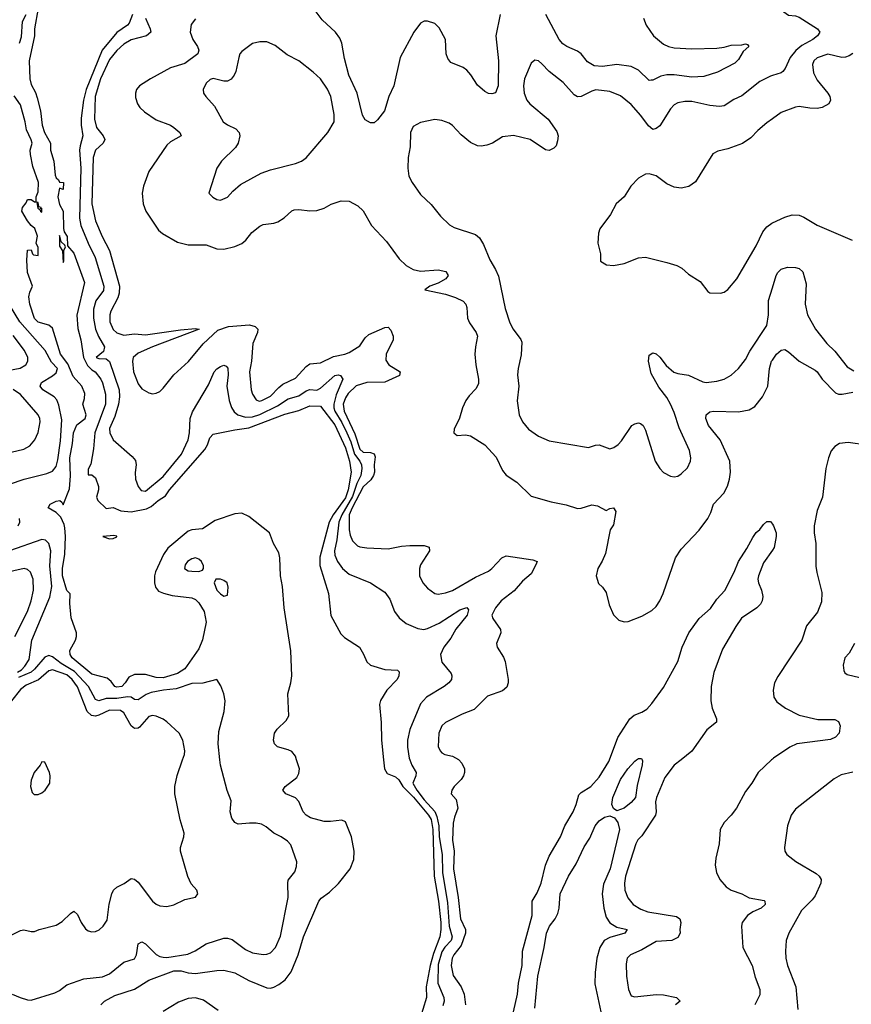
# Model space of a CAD drawing. Header units: inches. Extents: x 1245430 to 1420861, y 606325 to 671315.
# Tile 57 of 256: x 1285786 to 1290442, y 628632 to 634141. Entities that reach past the tile are written whole.
import ezdxf

# ---------------------------------------------------------------- set-up
doc = ezdxf.new("R2010")
doc.units = ezdxf.units.IN
doc.header["$MEASUREMENT"] = 0
for name, color, linetype in [('B2682', 7, 'Continuous'), ('B2683', 7, 'Continuous'), ('B2692', 7, 'Continuous'), ('B2693', 7, 'Continuous')]:
    doc.layers.add(name, color=color, linetype=linetype)

msp = doc.modelspace()

# ---------------------------------------------------------------- linework, layer by layer
at = {"layer": 'B2682', "color": 5}
for points, elevation in [([(1285726.8, 629013.2), (1285790, 629044.9), (1285810, 629048.5), (1285850, 629039.1), (1285870, 629039.1), (1285895.3, 629050), (1285990, 629074.4), (1286023.7, 629096.3), (1286070, 629140.7), (1286090, 629154), (1286110, 629134.8), (1286130.3, 629090), (1286155.1, 629055.1), (1286170, 629043.6), (1286190, 629036.9), (1286210, 629039.6), (1286230.7, 629049.3), (1286253.6, 629070), (1286276.5, 629103.5), (1286287.7, 629192.3), (1286302, 629250), (1286311.8, 629270), (1286330, 629288.2), (1286371, 629309), (1286410, 629335.8), (1286430, 629333.1), (1286450, 629316), (1286530, 629208.9), (1286550, 629192), (1286570, 629183.1), (1286610, 629179.3), (1286650, 629188), (1286710, 629218.8), (1286770, 629231.3), (1286784, 629250), (1286777.2, 629270), (1286746.5, 629306.5), (1286727.2, 629347.2), (1286686.6, 629490), (1286686.6, 629510), (1286705.7, 629570), (1286707.4, 629590), (1286684.6, 629664.6), (1286654.8, 629810), (1286655.6, 629850), (1286667.7, 629912.3), (1286698.2, 630000)], 880), ([(1285743.7, 628690), (1285788.2, 628670), (1285830, 628657.3), (1285850, 628655.9), (1285983.9, 628696.1), (1286009.9, 628710.1), (1286050, 628741.3), (1286145.4, 628774.6), (1286250, 628786.2), (1286290, 628802), (1286370, 628868.2), (1286430, 628886.5), (1286441.1, 628910), (1286449.8, 628970.2), (1286470, 628982.3), (1286490, 628971.2), (1286550, 628910.8), (1286570, 628899.8), (1286590, 628895.6), (1286610, 628895.1), (1286726.8, 628913.2), (1286768.7, 628931.3), (1286830, 628971.3), (1286930, 629002.2), (1286950, 629003.2), (1286975.7, 628995.7), (1287050, 628939.7), (1287090, 628921), (1287150, 628911), (1287170, 628912), (1287190, 628919.7), (1287218.6, 628950), (1287246.1, 629013.9), (1287288.9, 629230), (1287286.6, 629310), (1287290, 629326), (1287326.3, 629373.7), (1287336.6, 629403.4), (1287338, 629430), (1287304.6, 629524.6), (1287285.2, 629545.2), (1287250, 629569.7), (1287210, 629589.8), (1287165.7, 629625.7), (1287139.4, 629639.4), (1287110, 629645.8), (1287073.4, 629646.6), (1287010, 629640.5), (1286990, 629649.6), (1286973.2, 629673.2), (1286965.1, 629710), (1286969.7, 629770), (1286948.6, 629828.6), (1286909.8, 629970), (1286906.9, 630000)], 860), ([(1286240.4, 628630), (1286261.1, 628650), (1286319.2, 628680.8), (1286430, 628716.5), (1286510, 628768.1), (1286650, 628819.4), (1286690, 628819.7), (1286730, 628809.1), (1286770, 628805.6), (1286890, 628822.2), (1286930, 628823), (1286990, 628808.6), (1287070, 628766.2), (1287170, 628725.4), (1287190, 628723.5), (1287210, 628728.2), (1287236.4, 628743.6), (1287273.1, 628770), (1287305.7, 628814.3), (1287344.7, 628910), (1287374.6, 629010), (1287460.7, 629210), (1287474.1, 629225.9), (1287521, 629259), (1287571, 629309), (1287637.3, 629390), (1287657.7, 629442.3), (1287658.1, 629490), (1287644.1, 629570), (1287610, 629654), (1287590, 629662.7), (1287525.8, 629654.2), (1287490, 629655.1), (1287414.7, 629674.7), (1287391, 629691), (1287373.9, 629710), (1287350, 629766.3), (1287330, 629788.2), (1287276, 629810), (1287259.6, 629830), (1287273.3, 629850), (1287338.1, 629901.9), (1287350, 629924), (1287352.2, 629950), (1287336.5, 630000)], 840), ([(1287823.3, 630000), (1287828.6, 629950), (1287844.4, 629924.4), (1287890, 629904.6), (1287908.5, 629888.5), (1287931.5, 629850), (1287990.8, 629790.8), (1288075.9, 629690), (1288090, 629665.5), (1288099.9, 629610), (1288106.3, 629350), (1288131, 629210), (1288143.7, 629090), (1288144, 629050), (1288138.1, 629010), (1288102.7, 628917.3), (1288083.4, 628850), (1288061.1, 628730), (1288062.9, 628670), (1288023.5, 628536.5)], 840), ([(1287969.8, 630000), (1287981, 629970), (1288006, 629930), (1288004, 629910), (1287987.8, 629870), (1288008.8, 629830), (1288050, 629776.4), (1288110.4, 629710.4), (1288122.2, 629682.2), (1288133.1, 629630), (1288135.2, 629570), (1288151.1, 629470), (1288152.9, 629370), (1288180.8, 629200.8), (1288191.4, 629070), (1288207.9, 629010), (1288202.4, 628990), (1288167.3, 628952.7), (1288150, 628925.6), (1288130, 628855.1), (1288126.4, 628750), (1288161.2, 628670), (1288162.9, 628650), (1288155.7, 628624.3)], 860), ([(1288244.3, 630000), (1288261.5, 629981.5), (1288275.8, 629950), (1288276.4, 629930), (1288270.4, 629910), (1288258.4, 629890), (1288218.4, 629850), (1288204.9, 629830), (1288202.8, 629810), (1288230, 629778), (1288238.4, 629730), (1288220.2, 629679.8), (1288213.6, 629646.4), (1288209.4, 629550.6), (1288217.9, 629490), (1288215.4, 629390), (1288240.3, 629230), (1288253.5, 629110), (1288281.9, 629050), (1288281.7, 629030), (1288258.8, 628961.2), (1288217.6, 628910), (1288206.9, 628890), (1288201.5, 628850), (1288213.8, 628793.8), (1288258.2, 628730), (1288274.3, 628690), (1288282.3, 628630)], 880), ([(1288519.8, 628450), (1288572.9, 628690), (1288579.4, 628750), (1288599.5, 628850), (1288601.9, 628930), (1288655, 629130), (1288655.1, 629210), (1288683.3, 629256.7), (1288706, 629310), (1288730, 629410.8), (1288750, 629460.7), (1288814, 629570), (1288837.3, 629630), (1288884.5, 629710), (1288901.5, 629750), (1288916.2, 629803.8), (1288930, 629817.7), (1288983.5, 629850), (1289030, 629903.1), (1289084.5, 629990), (1289088.2, 630000)], 880), ([(1289271.3, 630000), (1289273.7, 629993.7), (1289271.3, 629971.3), (1289243.9, 629856.1), (1289233.5, 629790), (1289210, 629761), (1289170, 629729.9), (1289130, 629714.7), (1289110, 629727.1), (1289101.3, 629750), (1289106.6, 629790), (1289149, 629890), (1289190, 629950.3), (1289230, 629992.7), (1289239.9, 630000)], 860), ([(1289489.4, 630000), (1289451.2, 629970), (1289397.9, 629902.1), (1289350.8, 629790), (1289346, 629766), (1289348.6, 629710), (1289345.4, 629690), (1289270, 629574.3), (1289247.6, 629552.4), (1289235, 629530), (1289178, 629350), (1289172, 629310), (1289174.7, 629270), (1289190, 629228.2), (1289220.3, 629190), (1289264.5, 629164.5), (1289303, 629150), (1289463.2, 629123.2), (1289482.8, 629110), (1289487.5, 629090), (1289482.6, 629050), (1289484.7, 629030), (1289470, 629006.2), (1289437.3, 628990), (1289350, 628984.1), (1289270, 628937.7), (1289206, 628910), (1289186.7, 628890), (1289181.4, 628858.6), (1289182.7, 628790), (1289195.1, 628715.1), (1289210, 628680.5), (1289230, 628674), (1289350, 628688.1), (1289390, 628686.1), (1289462.6, 628670), (1289484.2, 628650), (1289457.6, 628630)], 880), ([(1289995.3, 630000), (1289920.5, 629930), (1289884.4, 629870), (1289850, 629823.7), (1289799.5, 629730), (1289770.3, 629690), (1289730.2, 629649.8), (1289707.6, 629610), (1289702.7, 629530), (1289683.2, 629450), (1289680.2, 629410), (1289688, 629370), (1289706, 629330), (1289740.9, 629290), (1289770, 629270.2), (1289830, 629251), (1289870, 629227.4), (1289953.7, 629213.7), (1289958.7, 629210), (1289959.6, 629190), (1289937.6, 629170), (1289890.3, 629150), (1289861.7, 629130), (1289830.3, 629090), (1289826.7, 629070), (1289835.6, 628950), (1289886.5, 628850), (1289904.1, 628784.1), (1289930, 628714.8), (1289930, 628686), (1289902.2, 628630)], 920), ([(1288669.4, 628610), (1288686.5, 628790), (1288723.2, 628950), (1288734.9, 629030), (1288752.2, 629070), (1288783.4, 629110), (1288799.9, 629140.1), (1288807.2, 629170), (1288812.9, 629250), (1288858.7, 629350), (1288902.6, 629417.4), (1288946.7, 629513.3), (1288978.3, 629561.7), (1289008.8, 629631.2), (1289030, 629659.3), (1289060.9, 629679.1), (1289090, 629686.5), (1289115.9, 629675.9), (1289135.2, 629650), (1289144.8, 629610), (1289092.2, 629390), (1289054.7, 629305.3), (1289047.9, 629250), (1289056.1, 629170), (1289070, 629119.5), (1289090, 629087.7), (1289130, 629064.3), (1289186.8, 629050), (1289174, 629030), (1289090, 629005.8), (1289058.4, 628990), (1289034.2, 628950), (1289018, 628890), (1289007.3, 628810), (1289007.1, 628747.1), (1289040.6, 628590)], 860), ([(1286897.8, 628597.8), (1286816.3, 628656.3), (1286770, 628669), (1286730, 628664.8), (1286675.8, 628644.2), (1286590, 628591.7)], 840)]:
    msp.add_lwpolyline(points, dxfattribs=dict(at, elevation=elevation))
at = {"layer": 'B2682', "color": 5, "elevation": 920}
msp.add_lwpolyline([(1285910, 629988), (1285901, 629970), (1285866.8, 629930), (1285850, 629886), (1285846.8, 629850), (1285856.9, 629816.9), (1285866.8, 629806.8), (1285890, 629806.8), (1285910, 629814.8), (1285929, 629830), (1285955.1, 629870), (1285957.2, 629910), (1285953.2, 629930), (1285927.3, 629987.3)], close=True, dxfattribs=at)
at = {"layer": 'B2683', "color": 5}
for points, elevation in [([(1285785.2, 634010), (1285795.7, 634044.3), (1285803, 634130), (1285822.6, 634170)], 840), ([(1285890, 634206), (1285870.2, 634090), (1285869.5, 634050), (1285840.2, 633910), (1285842.3, 633810), (1285850, 633778.4), (1285874.1, 633734.1), (1285884, 633704), (1285902.3, 633630), (1285912.1, 633550), (1285925.3, 633510), (1285958.8, 633450), (1285958.9, 633410), (1285977.4, 633350), (1285985.2, 633270), (1285990, 633256.3), (1286003.9, 633243.9), (1286010, 633231), (1286030.7, 633230), (1286030.4, 633190), (1286010, 633198), (1286000.7, 633150), (1286010, 633106), (1286028.9, 633068.9), (1286031.7, 632971.7), (1286034.7, 632954.7), (1286051.7, 632928.3), (1286054.8, 632874.8), (1286090, 632834.8), (1286150, 632671.3), (1286107.1, 632487.1), (1286112.2, 632412.2), (1286128.8, 632348.8), (1286142.7, 632250), (1286165.3, 632205.3), (1286190, 632181.5), (1286209.1, 632170), (1286240.7, 632130), (1286250.2, 632109.8), (1286266.4, 632046.4), (1286266.2, 631990), (1286207.2, 631830), (1286199.3, 631740.7), (1286185.1, 631654.9), (1286170, 631626), (1286170, 631594), (1286190, 631594), (1286210, 631578), (1286227.3, 631530), (1286227.3, 631510), (1286216, 631470), (1286224.7, 631450), (1286270, 631406), (1286309, 631411), (1286352.7, 631392.7), (1286410, 631387.1), (1286496.4, 631403.6), (1286523.1, 631416.9), (1286561.7, 631450), (1286603.2, 631476.8), (1286624.7, 631510), (1286823, 631737), (1286837.6, 631762.4), (1286850, 631801), (1286870, 631822), (1286990, 631846.8), (1287070, 631858.2), (1287270, 631934.7), (1287350, 631955), (1287410, 631980.1), (1287470, 631978.4), (1287550, 631873.4), (1287610, 631746), (1287631.9, 631670), (1287641.3, 631610), (1287625.1, 631510), (1287610, 631466.1), (1287540.6, 631370), (1287519.5, 631330), (1287465.9, 631134.1), (1287466.4, 631086.4), (1287514.9, 630930), (1287527.6, 630807.6), (1287584.4, 630704.4), (1287604.7, 630684.7), (1287688.2, 630630), (1287711.7, 630591.7), (1287728.9, 630548.9), (1287750.8, 630530), (1287830, 630505.5), (1287902, 630502), (1287910, 630492), (1287908.8, 630470), (1287898.9, 630450), (1287841.3, 630390), (1287807.2, 630332.8), (1287800.8, 630310), (1287809.3, 630209.3), (1287811.6, 630110), (1287823.3, 630000)], 840), ([(1286418.3, 634170), (1286399, 634121), (1286390.1, 634109.9), (1286330, 634069.4), (1286248.2, 633970), (1286158, 633750), (1286142.8, 633690), (1286130.7, 633590), (1286129.7, 633549.7), (1286139.6, 633490), (1286124.3, 633435.7), (1286121.9, 633410), (1286129.5, 633310), (1286121.3, 633030), (1286129.6, 632990), (1286170.1, 632890), (1286208.8, 632810), (1286257.3, 632650), (1286254.7, 632625.3), (1286212.6, 632567.4), (1286198.7, 632521.3), (1286198.9, 632470), (1286210.5, 632410), (1286228.4, 632368.4), (1286261.7, 632310), (1286255.2, 632284.8), (1286213.7, 632250), (1286230, 632245), (1286270, 632244.1), (1286289, 632229), (1286343.2, 632070), (1286345.1, 632030), (1286339.9, 631990), (1286318.8, 631921.2), (1286290, 631854), (1286290.2, 631830), (1286310.2, 631790), (1286416.7, 631696.7), (1286433.8, 631673.8), (1286438.9, 631650), (1286432.3, 631607.7), (1286434.3, 631570), (1286450, 631528.8), (1286467.1, 631507.1), (1286490, 631502.3), (1286590, 631585), (1286692.5, 631710), (1286730.4, 631790), (1286737.7, 631830), (1286740.7, 631910), (1286753.8, 631946.2), (1286842.8, 632097.2), (1286874.9, 632170), (1286890, 632187.8), (1286910, 632201.2), (1286930, 632207.2), (1286942.2, 632202.2), (1286951.4, 632191.4), (1286953.8, 632153.8), (1286946, 632090), (1286959.1, 632010), (1286971.5, 631971.5), (1286987.4, 631947.4), (1287007.1, 631930), (1287050, 631917.5), (1287090, 631918.9), (1287130, 631931.8), (1287230, 631979.9), (1287290, 632020.5), (1287350, 632035.9), (1287390, 632063.6), (1287410, 632072.1), (1287450, 632068.9), (1287470, 632080.1), (1287550, 632150.8), (1287570, 632153.7), (1287581.6, 632150), (1287595.5, 632130), (1287558.1, 632041.9), (1287544.9, 631990), (1287544.9, 631970), (1287551.4, 631950), (1287590, 631887.2), (1287618, 631830), (1287639.5, 631779.5), (1287661, 631710), (1287690.5, 631670), (1287699.4, 631650), (1287701.9, 631630), (1287695.4, 631590), (1287674.2, 631545.8), (1287650, 631473.8), (1287589, 631370), (1287573.7, 631330), (1287561.4, 631230), (1287548.4, 631170), (1287550, 631144.9), (1287565.1, 631110), (1287593.8, 631070), (1287630, 631038.9), (1287750.9, 630990.9), (1287830, 630937.1), (1287858.6, 630898.6), (1287884, 630830), (1287910, 630793.7), (1287950, 630763.2), (1288015.6, 630735.6), (1288049.4, 630729.4), (1288070, 630734.6), (1288135.1, 630764.9), (1288250, 630839.1), (1288290, 630852.6), (1288298.4, 630838.4), (1288290.9, 630810), (1288228.9, 630731.1), (1288199.3, 630680.7), (1288161, 630630), (1288143.1, 630590), (1288150, 630546.8), (1288202.3, 630482.3), (1288206, 630470), (1288203.6, 630450), (1288188.9, 630430), (1288162.3, 630410), (1288064.4, 630350), (1288030, 630314), (1287971, 630170), (1287958.2, 630110), (1287958.2, 630070), (1287966, 630010), (1287969.8, 630000)], 860), ([(1288475.4, 634170), (1288452.2, 634050), (1288466.3, 633910), (1288464.4, 633770), (1288450, 633732), (1288430, 633725.7), (1288410, 633726.9), (1288390, 633738.7), (1288350, 633773.6), (1288312, 633832), (1288290, 633857.4), (1288270, 633874), (1288200.8, 633900.8), (1288183.1, 633923.1), (1288174, 633950), (1288169.7, 634030), (1288134.6, 634094.6), (1288110, 634119.6), (1288070, 634131.5), (1288050, 634131.6), (1288030, 634120.9), (1287992, 634070), (1287915.8, 633930), (1287880.8, 633770), (1287852.9, 633710), (1287828.1, 633630), (1287790, 633580.3), (1287770, 633564.5), (1287750, 633564), (1287720.9, 633580.9), (1287705.6, 633605.6), (1287675.2, 633730), (1287629.3, 633830), (1287604.4, 633924.4), (1287589.2, 634009.3), (1287578.1, 634038.1), (1287555.1, 634070), (1287479.9, 634139.9), (1287445.4, 634185.4)], 920), ([(1289279.2, 634150), (1289294, 634110), (1289333.8, 634050), (1289390, 634003.2), (1289419.5, 633990), (1289450, 633983.2), (1289550, 633977.2), (1289690, 633981.3), (1289730, 633986.7), (1289770, 633998.4), (1289830, 633999.6), (1289850, 634006), (1289861.4, 634001.4), (1289868, 633990), (1289836.5, 633963.5), (1289810, 633918.4), (1289790, 633896.9), (1289692.8, 633847.2), (1289617.2, 633822.8), (1289550, 633818.3), (1289450, 633831.5), (1289410, 633831.9), (1289376, 633824), (1289330, 633801.6), (1289321.4, 633801.4), (1289310, 633801.2), (1289250, 633858), (1289210, 633879.5), (1289130, 633889.9), (1289050, 633877.9), (1289002.9, 633882.9), (1288965.1, 633905.1), (1288930, 633949.8), (1288910, 633964.4), (1288850, 633990.7), (1288826.3, 634006.3), (1288806.5, 634030), (1288731.1, 634170)], 920), ([(1286490.1, 634150), (1286517, 634090), (1286520.7, 634070), (1286497, 634050), (1286410, 634028.2), (1286370, 634003.2), (1286330, 633968.3), (1286290, 633917.6), (1286238.3, 633810), (1286209.4, 633710), (1286204.8, 633584.8), (1286217.2, 633537.2), (1286254.6, 633490), (1286262.6, 633470), (1286254, 633450), (1286210.8, 633410), (1286197.1, 633370), (1286190.1, 633110), (1286210, 633014.6), (1286247.3, 632927.3), (1286289.1, 632850), (1286345.8, 632650), (1286344.1, 632610), (1286336.3, 632583.7), (1286296.8, 632510), (1286290.9, 632490), (1286290.9, 632450), (1286310, 632408.2), (1286330, 632389.4), (1286370, 632375.7), (1286430, 632383), (1286490, 632377.6), (1286685.8, 632405.8), (1286770, 632412.9), (1286790.7, 632410), (1286529.3, 632310.7), (1286450, 632274.5), (1286421.3, 632250), (1286417.7, 632230), (1286423.5, 632170), (1286450, 632103.8), (1286470, 632074.9), (1286510, 632052.7), (1286530, 632048.2), (1286550, 632050.4), (1286570, 632061.3), (1286590, 632078.4), (1286650, 632154.4), (1286730.7, 632229.3), (1286812.6, 632327.4), (1286896.5, 632403.5), (1286955.2, 632424.8), (1287073.7, 632433.7), (1287105.1, 632425.1), (1287119.1, 632410), (1287116.8, 632390), (1287092.5, 632330), (1287084.7, 632230), (1287072.5, 632170), (1287082.3, 632070), (1287090, 632046.4), (1287110, 632013.7), (1287127.2, 632007.2), (1287142.7, 632010), (1287190, 632035), (1287236.2, 632083.8), (1287258.7, 632101.3), (1287330, 632136), (1287390, 632201), (1287410, 632216.3), (1287470, 632221.7), (1287543, 632257), (1287606.6, 632270), (1287630, 632279.4), (1287690, 632315.5), (1287719.6, 632360.4), (1287740.9, 632379.1), (1287830, 632418.6), (1287850, 632420.7), (1287864.2, 632404.2), (1287877, 632370), (1287876.6, 632350), (1287837.1, 632270), (1287835.3, 632235.3), (1287852.3, 632210), (1287916.9, 632170), (1287912.9, 632150), (1287830, 632112.8), (1287730, 632110.2), (1287670, 632091.4), (1287625, 632050), (1287610, 632025.7), (1287598, 631990), (1287602.4, 631950), (1287662.9, 631822.9), (1287690, 631738.5), (1287710, 631721.7), (1287750, 631718.9), (1287770, 631712.5), (1287775.7, 631695.7), (1287770.8, 631650), (1287772.7, 631610), (1287767.3, 631590), (1287752.8, 631567.2), (1287710, 631527.2), (1287647.6, 631410), (1287631.6, 631370), (1287630, 631287.3), (1287636.4, 631256.4), (1287650, 631224.9), (1287677.3, 631197.3), (1287691, 631191), (1287730, 631186), (1287850, 631180.2), (1287924.3, 631195.7), (1287970, 631199.1), (1288050, 631198.2), (1288078.4, 631190), (1288080.9, 631170), (1288030.2, 631090), (1288023.9, 631070), (1288024.7, 631030), (1288043.6, 630990), (1288070, 630961.1), (1288110, 630930.3), (1288130, 630927.2), (1288170, 630934), (1288210, 630947.9), (1288337.3, 631022.7), (1288410, 631055.5), (1288430, 631070.2), (1288484.8, 631130), (1288510, 631142), (1288659.8, 631119.8), (1288682.6, 631110), (1288676.6, 631090), (1288650, 631040.8), (1288600.5, 630999.5), (1288553.8, 630946.2), (1288481.5, 630890), (1288449.3, 630850), (1288430.4, 630810), (1288434.9, 630790), (1288478.4, 630730), (1288480.3, 630710), (1288456.5, 630650), (1288458.9, 630630), (1288495, 630575), (1288504.8, 630550), (1288520.9, 630450), (1288520.2, 630430), (1288512.7, 630407.3), (1288490, 630386.6), (1288404.6, 630355.4), (1288330, 630281), (1288264.4, 630255.6), (1288170, 630209.7), (1288149.2, 630190), (1288132.3, 630150), (1288130, 630074), (1288139.5, 630050), (1288150, 630038.4), (1288166.8, 630030), (1288210, 630021.1), (1288242.2, 630002.2), (1288244.3, 630000)], 880), ([(1286770, 634145.7), (1286746.8, 634113.2), (1286740.9, 634070), (1286755.3, 634030), (1286782.6, 633990), (1286789.4, 633970), (1286783.5, 633950), (1286710, 633895), (1286630, 633871.9), (1286519.5, 633810), (1286457, 633770), (1286439.6, 633750), (1286433.8, 633730), (1286434.4, 633705.6), (1286445.8, 633670), (1286459.6, 633650), (1286485.6, 633625.6), (1286550, 633581.2), (1286630, 633550.2), (1286650, 633536.9), (1286683.8, 633510), (1286690.8, 633490), (1286630, 633456.5), (1286610, 633439.3), (1286508.6, 633291.4), (1286479.6, 633210), (1286472.9, 633170), (1286478.3, 633110), (1286493.1, 633070), (1286563.7, 632963.7), (1286585.4, 632945.4), (1286670, 632896.5), (1286730, 632881.5), (1286830, 632880.7), (1286890, 632859), (1286930, 632857.3), (1286990, 632871.3), (1287030, 632888.9), (1287052.3, 632907.7), (1287086.3, 632950), (1287130, 632985.7), (1287150, 632995.6), (1287210, 633002.3), (1287230.8, 633009.2), (1287267.9, 633032.1), (1287310, 633070.4), (1287323.8, 633076.2), (1287350, 633079.5), (1287410, 633072.2), (1287450, 633074), (1287490, 633086.4), (1287530, 633108.2), (1287586.4, 633126.4), (1287630, 633126), (1287679.8, 633099.8), (1287710, 633071), (1287755.5, 632990), (1287840.4, 632900.4), (1287910, 632802.4), (1287950, 632764.9), (1287990, 632743.7), (1288030, 632733.8), (1288130, 632741), (1288172.8, 632732.8), (1288184.7, 632710), (1288171.2, 632690), (1288130, 632666.1), (1288082, 632650), (1288054, 632630), (1288170, 632604.8), (1288227, 632587), (1288270, 632565.2), (1288283.6, 632550), (1288290.2, 632530.2), (1288292.4, 632470), (1288304.2, 632444.2), (1288341.3, 632390), (1288348.5, 632370), (1288337.3, 632310), (1288335.2, 632270), (1288340.7, 632210), (1288355.6, 632130), (1288355.2, 632104.8), (1288342.5, 632077.5), (1288303, 632037), (1288283.6, 632010), (1288265.7, 631970), (1288248.6, 631911.4), (1288218.8, 631850), (1288216, 631830), (1288234.8, 631814.8), (1288282, 631818), (1288310, 631811.8), (1288390, 631762.6), (1288453.6, 631693.6), (1288490, 631618), (1288510, 631592.7), (1288570, 631553), (1288650, 631475.8), (1288762.6, 631442.6), (1288845.8, 631425.8), (1288910, 631406.7), (1288930, 631407.2), (1288990, 631425.7), (1289021.7, 631421.7), (1289070, 631394.8), (1289090, 631406.8), (1289110.8, 631410), (1289123, 631390), (1289110, 631315.3), (1289092.5, 631287.5), (1289065.3, 631154.7), (1289048.1, 631111.9), (1289022.4, 631070), (1289013, 631030), (1289026, 630986), (1289050, 630966), (1289070, 630936), (1289086.4, 630866.4), (1289110, 630810.7), (1289140.9, 630780.9), (1289170, 630772.4), (1289193.4, 630773.4), (1289270, 630804), (1289324.8, 630835.2), (1289350, 630857.4), (1289370.8, 630890), (1289387.9, 630930), (1289457.3, 631130), (1289490, 631177.7), (1289590, 631284.9), (1289638.5, 631350), (1289655.9, 631384.1), (1289670.8, 631430), (1289727.8, 631492.2), (1289748.5, 631531.5), (1289760.7, 631570), (1289766.6, 631610), (1289761.5, 631670), (1289707.4, 631790), (1289643.2, 631870), (1289628.5, 631910), (1289629.8, 631930.2), (1289650, 631947), (1289669.8, 631950.2), (1289810, 631946.2), (1289870, 631958), (1289902.6, 631977.4), (1289944.6, 632030), (1289974.4, 632090), (1289984.2, 632190), (1289995.3, 632230), (1290000, 632236.5)], 920), ([(1290000, 633827.6), (1289990, 633824.5), (1289930, 633794.8), (1289830, 633714.6), (1289785.2, 633694.8), (1289730, 633658.5), (1289704.6, 633655.4), (1289650, 633660.3), (1289550, 633682.4), (1289510, 633683.1), (1289470, 633676), (1289450, 633664), (1289430, 633642.6), (1289370, 633546.9), (1289350, 633531), (1289330, 633527.2), (1289306.1, 633546.1), (1289264.2, 633604.2), (1289210, 633665.4), (1289150, 633714.8), (1289090, 633739.8), (1289012.7, 633747.3), (1288990, 633741.1), (1288930, 633711.6), (1288910, 633709.4), (1288890, 633719.5), (1288828.4, 633790), (1288751.1, 633851.1), (1288710, 633894), (1288690, 633909.7), (1288670, 633913.6), (1288650, 633898), (1288612.3, 633810), (1288606.3, 633770), (1288610.2, 633730), (1288626.4, 633690), (1288642, 633670), (1288744.3, 633584.3), (1288794.3, 633514.3), (1288800.4, 633490), (1288798, 633462), (1288790, 633435.3), (1288777.5, 633422.5), (1288750.4, 633409.6), (1288730, 633413.2), (1288643.7, 633470), (1288550, 633492.8), (1288490, 633486), (1288433.4, 633450), (1288402, 633438), (1288370, 633432.8), (1288350, 633435.5), (1288310, 633454.3), (1288257.1, 633497.1), (1288210, 633549.6), (1288190, 633562.4), (1288150, 633576.9), (1288110, 633581.6), (1288030, 633565.6), (1287990, 633543.7), (1287974.9, 633510), (1287971.7, 633430), (1287961.7, 633370), (1287959, 633310), (1287965.7, 633265.7), (1287983.1, 633230), (1288030, 633162), (1288090, 633106.4), (1288142.4, 633042.4), (1288192.7, 632992.7), (1288218, 632978), (1288338, 632938), (1288360.3, 632920.3), (1288382.9, 632882.9), (1288417.7, 632797.8), (1288450, 632744), (1288466.3, 632706.3), (1288504, 632524), (1288530, 632445.5), (1288549.4, 632409.4), (1288591.9, 632351.9), (1288596.7, 632336.7), (1288594.4, 632265.6), (1288576.5, 632190), (1288573.9, 632153.9), (1288580.2, 632090), (1288571.7, 632008.3), (1288581.7, 631930), (1288601.1, 631890), (1288634.9, 631850), (1288690, 631810.5), (1288750, 631783.8), (1288970, 631747.2), (1289010, 631761.3), (1289030, 631762), (1289090, 631739.5), (1289113.1, 631746.9), (1289136.6, 631763.4), (1289155.7, 631784.3), (1289213.2, 631870), (1289230, 631880.5), (1289250, 631884.9), (1289262, 631882), (1289277.3, 631870), (1289290, 631844.7), (1289344.4, 631670), (1289370, 631630.7), (1289390, 631607.3), (1289430, 631587.3), (1289450, 631584), (1289470, 631587.3), (1289490, 631600.7), (1289525.8, 631634.2), (1289542, 631670), (1289544.5, 631690), (1289537, 631730), (1289477.5, 631857.5), (1289450, 631943.7), (1289430, 631989.5), (1289410, 632027.3), (1289365.1, 632085.1), (1289321.8, 632161.8), (1289307.3, 632230), (1289310, 632264.7), (1289330, 632277.3), (1289350, 632270.4), (1289370, 632252.2), (1289406, 632206), (1289448.6, 632168.6), (1289470, 632160.5), (1289531.4, 632151.4), (1289610, 632114.9), (1289630, 632111.5), (1289690, 632118), (1289729.8, 632130.2), (1289770, 632152.2), (1289810, 632188.4), (1289850, 632240.3), (1289874.3, 632285.7), (1289968.7, 632430), (1289978.7, 632490), (1289978.1, 632570), (1290000, 632640.4)], 940), ([(1287336.5, 630000), (1287330, 630020.9), (1287310, 630046.6), (1287290, 630056.9), (1287230, 630072.3), (1287212.3, 630090), (1287207.6, 630110), (1287213.3, 630150), (1287227.9, 630172.1), (1287279.1, 630220.9), (1287293.3, 630246.7), (1287287.6, 630370), (1287304.6, 630430), (1287309.9, 630470), (1287303.9, 630610), (1287266.4, 630850), (1287258, 630970), (1287247, 631030), (1287242.9, 631130), (1287237.2, 631157.2), (1287207.6, 631210), (1287184.8, 631270), (1287070, 631362), (1287030, 631379.8), (1286990, 631375.4), (1286881.2, 631338.8), (1286810, 631292.4), (1286750, 631286.6), (1286730, 631278.7), (1286616.3, 631183.7), (1286591.5, 631148.5), (1286547.5, 631052.5), (1286541.8, 631030), (1286541.8, 630990), (1286546.8, 630966.8), (1286563.8, 630943.8), (1286591.7, 630931.7), (1286639.4, 630919.4), (1286750, 630905.6), (1286770, 630896.3), (1286790, 630878.6), (1286819.5, 630830), (1286829.4, 630769.4), (1286810, 630671.3), (1286790, 630620.5), (1286710, 630508.7), (1286670, 630483.2), (1286590, 630459.5), (1286550, 630460.9), (1286490, 630476.9), (1286430, 630477.6), (1286397.3, 630462.7), (1286377.3, 630430), (1286357.4, 630410), (1286330, 630406.1), (1286319.6, 630410), (1286298.2, 630438.2), (1286276.1, 630456.1), (1286190, 630479.3), (1286081, 630570), (1286068.2, 630590), (1286067.8, 630612.2), (1286099, 630670), (1286105.2, 630690), (1286105.2, 630710), (1286075.1, 630795.1), (1286066.3, 630873.7), (1286068.7, 630928.7), (1286050, 630948), (1286025.4, 631030), (1286026, 631070), (1286039.4, 631150), (1286043.1, 631250), (1286038.7, 631298.7), (1286035.8, 631315.8), (1286017.6, 631357.6), (1285990, 631384.5), (1285945.2, 631410), (1285957.2, 631430), (1285990, 631447.3), (1286012, 631450), (1286022, 631442), (1286030, 631426), (1286064.8, 631515.2), (1286070.9, 631589.1), (1286067.3, 631690), (1286082.6, 631770), (1286087, 631830), (1286105.7, 631874.3), (1286153.8, 631910), (1286158.4, 631930), (1286140.4, 631990), (1286150, 632020.7), (1286150.9, 632050), (1286133.4, 632090), (1286084.9, 632144.9), (1286055.8, 632215.8), (1286014.6, 632270), (1285970, 632414.7), (1285950, 632431.2), (1285890, 632448.2), (1285870, 632468.6), (1285843.9, 632550), (1285837.4, 632590), (1285843.5, 632616.5), (1285859, 632650), (1285830, 632726), (1285825.5, 632794.5), (1285829.6, 632850.4), (1285850, 632854), (1285858, 632830), (1285864.5, 632824.5), (1285890, 632822), (1285890, 632866), (1285878, 632890), (1285885.2, 632930), (1285871.7, 632971.7), (1285850, 632989.2), (1285830, 633015.3), (1285799, 633070), (1285802, 633090), (1285823.1, 633116.9), (1285830, 633134), (1285850, 633134), (1285870, 633122), (1285878, 633122), (1285879, 633150), (1285890, 633178), (1285892.1, 633230), (1285859.3, 633319.3), (1285846, 633386), (1285845.6, 633410), (1285855.8, 633450), (1285850.9, 633469.1), (1285824.5, 633524.5), (1285817, 633570), (1285790, 633663.6), (1285755, 633715)], 840), ([(1290000, 633585.2), (1289970, 633564), (1289918.5, 633521.5), (1289879.6, 633480.4), (1289832.6, 633447.4), (1289750, 633418.5), (1289694.6, 633405.4), (1289666, 633390), (1289570, 633233.2), (1289533.3, 633206.7), (1289490, 633197.6), (1289450, 633203.6), (1289410, 633222.9), (1289350, 633267), (1289310, 633278.4), (1289290, 633276.2), (1289250, 633254.5), (1289206.8, 633210), (1289170.4, 633149.6), (1289124.9, 633110), (1289093.4, 633050), (1289033.4, 632970), (1289025.8, 632945.8), (1289023, 632890), (1289037.3, 632830), (1289038, 632790), (1289072, 632770), (1289110, 632766), (1289170, 632777.6), (1289250, 632808.9), (1289290, 632812.9), (1289410, 632783.1), (1289464.8, 632764.8), (1289494, 632750), (1289530, 632717.3), (1289595.9, 632675.9), (1289639.6, 632619.6), (1289650, 632612), (1289710, 632611), (1289730, 632616), (1289750, 632631), (1289801.2, 632690), (1289910, 632875.5), (1289946.8, 632953.2), (1289970, 632981.6), (1289997.5, 633002.5), (1290000, 633003.7)], 960), ([(1285730, 631543), (1285812, 631570), (1285937.9, 631602.1), (1285970, 631615.6), (1285990, 631640.4), (1286000.8, 631679.2), (1286014.6, 631785.4), (1286021.6, 631901.6), (1286004.9, 631984.9), (1285994, 632014), (1285980.3, 632030), (1285916.2, 632070), (1285901.5, 632090), (1285908.9, 632111.1), (1285970, 632148.2), (1285990, 632165.3), (1285997.8, 632190), (1285965.1, 632225.1), (1285929.1, 632289.1), (1285787.8, 632450), (1285664.5, 632650)], 860), ([(1285730, 632180.7), (1285789.3, 632190.7), (1285821.5, 632210), (1285831.4, 632230), (1285831.3, 632250), (1285814.1, 632290), (1285750, 632374.3)], 880), ([(1285602.7, 631690), (1285810, 631737.2), (1285843.7, 631756.3), (1285870.5, 631789.5), (1285890, 631830.6), (1285901.8, 631890), (1285899.4, 631910), (1285890.4, 631930.4), (1285790, 632044.4), (1285750, 632071.3)], 880), ([(1285778.4, 631310), (1285787, 631330), (1285785.8, 631350)], 860), ([(1289088.2, 630000), (1289135.4, 630124.6), (1289202.8, 630230), (1289226.6, 630250), (1289270, 630265.9), (1289296.7, 630283.3), (1289325.5, 630314.5), (1289390, 630403.8), (1289470.4, 630550), (1289495.3, 630630), (1289532, 630710), (1289590, 630790), (1289654.2, 630845.8), (1289690, 630898.8), (1289733.2, 630946.8), (1289786, 631050), (1289810.3, 631110), (1289857.9, 631182.1), (1289890, 631244.5), (1289908.7, 631271.3), (1289930.7, 631289.3), (1289950, 631316.2), (1289970, 631333.8), (1289990, 631332.9), (1290000, 631319.3)], 880), ([(1285774.6, 630490), (1285795.9, 630504.1), (1285815.5, 630524.5), (1285839.3, 630560.7), (1285855.1, 630670), (1285955.1, 630910), (1285965.9, 630970), (1285955.4, 631084.6), (1285960.8, 631170), (1285950, 631210.8), (1285930, 631229.8), (1285910, 631232.1), (1285729.8, 631169.8)], 860), ([(1290000, 631172.7), (1289950, 631101.2), (1289923.1, 631030), (1289919.5, 631010), (1289922, 630990), (1289938.3, 630950), (1289947, 630913), (1289943.1, 630890), (1289932.9, 630870), (1289913.1, 630850), (1289828, 630792), (1289794.6, 630745.4), (1289720, 630620), (1289672, 630488), (1289656.6, 630410), (1289655.5, 630330), (1289663.3, 630290), (1289686.8, 630230), (1289687.1, 630210), (1289632.7, 630167.3), (1289550, 630047.7), (1289489.4, 630000)], 880), ([(1285758.8, 630690), (1285829.3, 630830), (1285851, 630890), (1285863.4, 630950), (1285861.7, 631010), (1285846, 631050), (1285830, 631065.1), (1285810.6, 631070.6), (1285695.5, 631044.5)], 880), ([(1286906.9, 630000), (1286898.3, 630090), (1286900.8, 630159.2), (1286931.3, 630271.3), (1286935.8, 630330), (1286929.6, 630369.6), (1286913.3, 630413.3), (1286890, 630448.7), (1286811.7, 630428.3), (1286750, 630427), (1286662.6, 630397.4), (1286590.6, 630390.6), (1286522.5, 630377.5), (1286493.7, 630366.3), (1286450, 630335.9), (1286430, 630337), (1286410.3, 630350.3), (1286390, 630353), (1286330, 630343.3), (1286270, 630342.3), (1286230, 630330.4), (1286210, 630337.4), (1286171.8, 630410), (1286094.1, 630494.1), (1286019.1, 630539.1), (1285970, 630577), (1285950, 630583.4), (1285926.5, 630573.5), (1285870, 630507.6), (1285850, 630491), (1285779.7, 630460.3)], 860), ([(1286698.2, 630000), (1286708.6, 630030), (1286710.8, 630050.8), (1286699.8, 630110), (1286678.9, 630150), (1286610, 630213.3), (1286590, 630226.9), (1286550, 630243.5), (1286530, 630247.3), (1286510, 630243.1), (1286457.5, 630182.5), (1286450, 630177.1), (1286430, 630175.9), (1286410, 630190.9), (1286370, 630262.3), (1286350, 630275.2), (1286290, 630278.7), (1286230, 630250.3), (1286210, 630245.1), (1286188.4, 630248.4), (1286163.3, 630270), (1286110, 630408.1), (1286080.5, 630450), (1286050, 630475.2), (1285970, 630503.2), (1285950, 630497.5), (1285891.8, 630448.2), (1285822.5, 630417.5), (1285790, 630394.1), (1285741.4, 630330)], 880), ([(1289239.9, 630000), (1289250, 630007.4), (1289268.1, 630008.1), (1289271.3, 630000)], 860), ([(1290000, 630004.4), (1289995.3, 630000)], 920)]:
    msp.add_lwpolyline(points, dxfattribs=dict(at, elevation=elevation))
for points, elevation in [([(1287130, 634016.8), (1287090, 634007.1), (1287030, 633962.4), (1287019.5, 633950), (1287012.7, 633930), (1286996.9, 633850), (1286987.7, 633830), (1286970, 633808.4), (1286950, 633797.2), (1286930, 633796.4), (1286870, 633811.1), (1286853.5, 633806.5), (1286830, 633786), (1286814.4, 633750), (1286815.5, 633730), (1286828, 633710), (1286876.7, 633656.7), (1286924.9, 633570), (1286950, 633552), (1286997.3, 633530), (1287014.4, 633510), (1287018, 633490), (1287010.2, 633449.8), (1286993.7, 633426.3), (1286917, 633350), (1286890.4, 633310), (1286846, 633170), (1286867.5, 633147.5), (1286890, 633134.8), (1286910, 633130.8), (1286950, 633148), (1286979.4, 633180.6), (1287022.3, 633217.8), (1287138.2, 633281.8), (1287190, 633300.3), (1287330, 633336), (1287363.7, 633350), (1287390, 633367.2), (1287511.8, 633510), (1287546.3, 633570), (1287546, 633610), (1287527.7, 633710), (1287510, 633751.6), (1287470, 633809.6), (1287430, 633847), (1287349.8, 633909.8), (1287284.7, 633944.7), (1287216.8, 633996.8), (1287170, 634016.1)], 940), ([(1285890, 633118), (1285882, 633118), (1285887.1, 633087.1), (1285899.6, 633079.6), (1285902, 633070), (1285910, 633064.7), (1285910, 633086), (1285902, 633082), (1285906, 633090), (1285894, 633094)], 840), ([(1286010, 632933.2), (1286010, 632874), (1286026.8, 632846.8), (1286030, 632782), (1286034, 632790), (1286034, 632850), (1286042, 632870), (1286039, 632879), (1286018, 632898)], 840), ([(1286314.1, 631254.1), (1286252, 631250), (1286290, 631237.3), (1286310, 631239.1), (1286330, 631248.2), (1286330, 631251.5)], 840), ([(1286770, 631129.5), (1286750, 631125.1), (1286726.4, 631110), (1286713.4, 631090), (1286708.4, 631070), (1286730, 631058), (1286750, 631055.5), (1286790, 631054), (1286810, 631061), (1286816, 631070), (1286814.8, 631085.2), (1286803.7, 631110), (1286790, 631122)], 860), ([(1286911.1, 631011.1), (1286884.7, 631010), (1286875.5, 630990), (1286890.4, 630950), (1286910, 630928.4), (1286930, 630916.3), (1286950, 630921), (1286954, 630966), (1286947, 630990), (1286930, 631003.6)], 860)]:
    msp.add_lwpolyline(points, close=True, dxfattribs=dict(at, elevation=elevation))
at = {"layer": 'B2692', "color": 5, "elevation": 940}
msp.add_lwpolyline([(1290450, 629931.6), (1290384.8, 629915.2), (1290346.4, 629893.6), (1290130, 629724.2), (1290106, 629690), (1290085.5, 629630), (1290067.7, 629510), (1290070.6, 629490), (1290080.7, 629470), (1290132.1, 629432.1), (1290244.8, 629364.8), (1290262, 629350), (1290272.7, 629330), (1290272.2, 629310), (1290240.2, 629239.8), (1290223.2, 629216.8), (1290162.7, 629157.3), (1290091.7, 629030), (1290077.4, 628990), (1290073.4, 628930), (1290075.2, 628890), (1290083.9, 628850), (1290131.3, 628730), (1290143.4, 628603.4)], dxfattribs=at)
at = {"layer": 'B2693', "color": 5}
for points, elevation in [([(1290000, 634221.5), (1290030, 634208), (1290090, 634165.3), (1290130, 634161.5), (1290150, 634154.9), (1290252.7, 634090), (1290266.4, 634070), (1290253.1, 634050), (1290227.4, 634030), (1290164.3, 633995.7), (1290131.3, 633968.7), (1290100.5, 633930), (1290072.4, 633867.6), (1290058.7, 633850), (1290050, 633843.1), (1290000, 633827.6)], 940), ([(1290450, 633952.2), (1290430, 633938.4), (1290410, 633930.5), (1290389.1, 633929.1), (1290310, 633948.3), (1290250, 633926.9), (1290231.8, 633910), (1290225, 633890), (1290230, 633844), (1290250, 633802), (1290310.3, 633730), (1290321.7, 633710), (1290325.7, 633690), (1290315.3, 633670), (1290279.1, 633650), (1290250, 633643.7), (1290210, 633644.8), (1290150, 633654.2), (1290130, 633652.1), (1290050, 633620.5), (1290000, 633585.2)], 960), ([(1290000, 633003.7), (1290070, 633036.4), (1290110, 633048.5), (1290150, 633046.4), (1290176.5, 633036.5), (1290250, 632992), (1290446.6, 632906.6)], 960), ([(1290000, 632640.4), (1290021.6, 632710), (1290030, 632726.7), (1290050, 632744.9), (1290084.2, 632755.8), (1290130, 632754.9), (1290150, 632748.4), (1290170.2, 632730.2), (1290190, 632662), (1290182.8, 632550), (1290197.6, 632490), (1290242.4, 632410), (1290305.2, 632330), (1290350, 632285.5), (1290417.9, 632197.9), (1290455.7, 632175.7)], 940), ([(1290000, 632236.5), (1290023.9, 632270), (1290050, 632291.8), (1290070, 632294.9), (1290090, 632283.2), (1290150.9, 632230.9), (1290239.7, 632179.7), (1290251.3, 632170), (1290279.2, 632130), (1290352.6, 632052.6), (1290370, 632045.5), (1290390, 632045.5), (1290450, 632057.2)], 920), ([(1290530, 631760.6), (1290425.3, 631774.7), (1290375.5, 631770), (1290350, 631752.9), (1290330, 631729.6), (1290313.8, 631690), (1290298.9, 631630), (1290281.5, 631470), (1290250, 631394.5), (1290234.3, 631310), (1290234.5, 631270), (1290243.5, 631210), (1290243.2, 631083.2), (1290248.1, 631048.1), (1290276.9, 630936.9), (1290275.9, 630884.1), (1290253.5, 630826.5), (1290191.7, 630750), (1290164.2, 630670), (1290030, 630467), (1290012.7, 630430), (1290003.6, 630390), (1290009.1, 630350), (1290025.3, 630325.3), (1290073.7, 630290), (1290149.7, 630249.7), (1290254.3, 630225.7), (1290350, 630225.8), (1290370, 630214.9), (1290379.8, 630190), (1290373.1, 630150), (1290353.6, 630126.4), (1290325.8, 630114.2), (1290137, 630090), (1290096.9, 630070), (1290006, 630010), (1290000, 630004.4)], 920), ([(1290000, 631319.3), (1290006.8, 631310), (1290021.3, 631270), (1290020.8, 631250), (1290010, 631187), (1290000, 631172.7)], 880), ([(1290459.5, 630650), (1290430, 630597.2), (1290405.5, 630570), (1290397.3, 630530), (1290400.7, 630500.7), (1290406.4, 630486.4), (1290418, 630478), (1290490, 630461.3)], 940)]:
    msp.add_lwpolyline(points, dxfattribs=dict(at, elevation=elevation))

doc.saveas('drawing.dxf')
